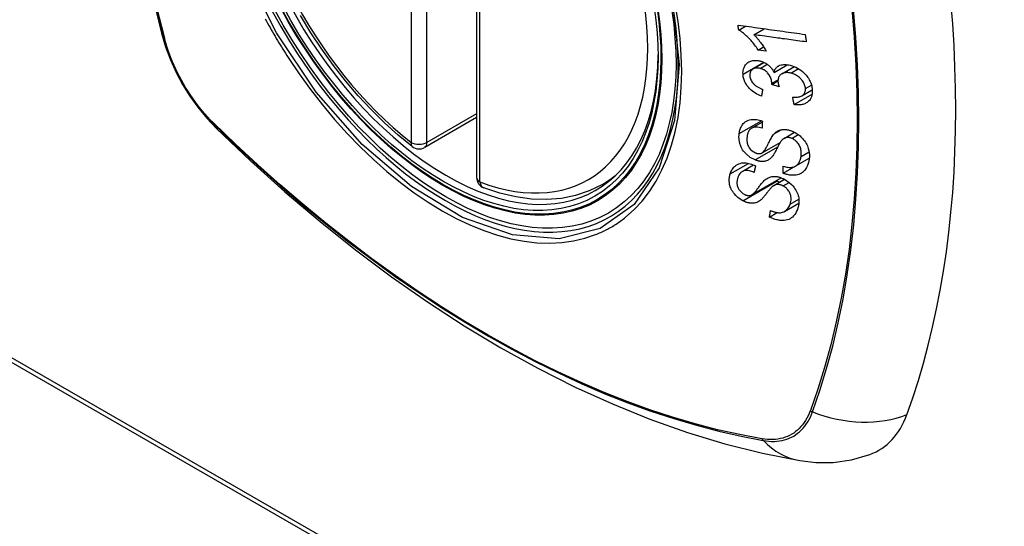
# Model space of a CAD drawing. Header units: inches. Extents: x 11 to 342, y 26 to 169.
# Tile 195 of 204: x 315.072 to 316.109, y 145.138 to 145.671. Entities that reach past the tile are written whole.
import ezdxf

# ---------------------------------------------------------------- set-up
doc = ezdxf.new("R2010")
doc.units = ezdxf.units.IN
doc.header["$MEASUREMENT"] = 0
doc.layers.add('Visible Edges(ANSI)', color=7, linetype='Continuous', lineweight=25)
doc.layers.add('Visible Tangent Edges(ANSI)', color=7, linetype='Continuous', lineweight=25)

msp = doc.modelspace()

# ---------------------------------------------------------------- linework, layer by layer
at = {"layer": 'Visible Edges(ANSI)'}
for p, q in [((315.5529, 145.9902), (315.5529, 145.5049)), ((315.8289, 145.66), (315.836, 145.6641)), ((315.845, 145.6551), (315.8559, 145.6614)), ((315.8494, 145.6389), (315.8552, 145.6422)), ((315.8578, 145.6377), (315.8494, 145.6389)), ((315.844, 145.619), (315.8559, 145.6258)), ((315.8661, 145.6154), (315.8801, 145.6235)), ((315.8744, 145.6139), (315.8876, 145.6215)), ((315.8638, 145.6028), (315.8703, 145.6065)), ((315.8715, 145.6001), (315.8638, 145.6028)), ((314.5722, 145.5931), (316.6936, 144.3715)), ((314.5765, 145.5956), (316.6978, 144.374)), ((315.8873, 145.5815), (315.9062, 145.5924)), ((315.8955, 145.5909), (315.9064, 145.5971)), ((315.5529, 145.5679), (315.4983, 145.5364)), ((315.8424, 145.5566), (315.8538, 145.5632)), ((315.8767, 145.546), (315.8878, 145.5524)), ((315.8535, 145.5306), (315.8726, 145.5416)), ((315.8326, 145.5111), (315.8446, 145.518)), ((315.8756, 145.5092), (315.9031, 145.5251)), ((315.8884, 145.5167), (315.9032, 145.5252)), ((315.9032, 145.525), (315.9031, 145.5251)), ((315.9031, 145.5251), (315.9031, 145.5251)), ((315.6848, 145.4972), (315.6951, 145.5031)), ((315.8425, 145.4865), (315.8737, 145.5045)), ((315.866, 145.4964), (315.8773, 145.5029)), ((315.8772, 145.4691), (315.8923, 145.4778)), ((315.8612, 145.4632), (315.8693, 145.4679))]:
    msp.add_line(p, q, dxfattribs=at)
at = {"layer": 'Visible Edges(ANSI)', "flags": 128}
for points in [[(315.2247, 146.3646), (315.2118, 146.3265), (315.2008, 146.2872), (315.1915, 146.2469), (315.1839, 146.2057), (315.1781, 146.1635), (315.1739, 146.1204), (315.1715, 146.0766), (315.1706, 146.032), (315.1715, 145.9868), (315.1739, 145.9409), (315.1779, 145.8945), (315.1835, 145.8476), (315.1906, 145.8004), (315.1993, 145.7527), (315.2095, 145.7048), (315.2212, 145.6567)], [(315.4851, 145.5373), (315.4704, 145.5493), (315.456, 145.5623), (315.4419, 145.5762), (315.4282, 145.5909), (315.415, 145.6065), (315.4022, 145.6228), (315.3901, 145.6397), (315.3785, 145.6572), (315.3677, 145.6753)], [(315.8289, 145.66), (315.8289, 145.6603), (315.8289, 145.6605), (315.8288, 145.6607), (315.8288, 145.6609), (315.8288, 145.6611), (315.8287, 145.6613), (315.8287, 145.6616), (315.8287, 145.6618), (315.8287, 145.662), (315.8286, 145.6622), (315.8286, 145.6624), (315.8286, 145.6626), (315.8285, 145.6628), (315.8285, 145.6631), (315.8285, 145.6633), (315.8284, 145.6635), (315.8284, 145.6637), (315.8284, 145.6639), (315.8284, 145.6641), (315.8283, 145.6643), (315.8283, 145.6646), (315.8283, 145.6648), (315.8282, 145.665), (315.8282, 145.6652)], [(315.8282, 145.6652), (315.8311, 145.6648), (315.8341, 145.6644), (315.837, 145.664), (315.8399, 145.6636), (315.8429, 145.6632), (315.8458, 145.6628), (315.8488, 145.6623), (315.8518, 145.6619), (315.8547, 145.6615), (315.8577, 145.6611), (315.8607, 145.6607), (315.8636, 145.6603), (315.8666, 145.6599), (315.8695, 145.6595), (315.8725, 145.6591), (315.8755, 145.6587), (315.8784, 145.6582), (315.8814, 145.6578), (315.8843, 145.6574), (315.8872, 145.657), (315.8902, 145.6566), (315.8931, 145.6562), (315.896, 145.6558), (315.8989, 145.6554)], [(315.2212, 145.6567), (315.2254, 145.6424), (315.2306, 145.6287), (315.2366, 145.6154), (315.2434, 145.6027), (315.251, 145.5905), (315.2594, 145.5787), (315.2688, 145.5673), (315.279, 145.5565)], [(315.8494, 145.6389), (315.8485, 145.6404), (315.8475, 145.6418), (315.8466, 145.6431), (315.8456, 145.6444), (315.8447, 145.6456), (315.8438, 145.6468), (315.8429, 145.6479), (315.842, 145.6489), (315.8411, 145.6499), (315.8402, 145.6508), (315.8394, 145.6517), (315.8385, 145.6525), (315.8377, 145.6533), (315.8369, 145.654), (315.8362, 145.6547), (315.8354, 145.6554), (315.8347, 145.656), (315.8339, 145.6567), (315.8331, 145.6573), (315.8323, 145.6579), (315.8315, 145.6585), (315.8306, 145.659), (315.8298, 145.6596), (315.8289, 145.66)], [(315.845, 145.6551), (315.8455, 145.6546), (315.8459, 145.6541), (315.8464, 145.6536), (315.8469, 145.6531), (315.8474, 145.6526), (315.8478, 145.652), (315.8483, 145.6515), (315.8487, 145.651), (315.8492, 145.6504), (315.8496, 145.6499), (315.85, 145.6494), (315.8505, 145.6488), (315.8509, 145.6483), (315.8513, 145.6478), (315.8517, 145.6471), (315.8523, 145.6464), (315.8529, 145.6455), (315.8535, 145.6446), (315.8543, 145.6436), (315.855, 145.6425), (315.8557, 145.6413), (315.8564, 145.6402), (315.8571, 145.639), (315.8578, 145.6377)], [(315.9001, 145.6475), (315.8978, 145.6478), (315.8956, 145.6481), (315.8933, 145.6484), (315.891, 145.6487), (315.8887, 145.649), (315.8864, 145.6494), (315.8841, 145.6497), (315.8818, 145.65), (315.8795, 145.6503), (315.8772, 145.6506), (315.8749, 145.6509), (315.8726, 145.6513), (315.8703, 145.6516), (315.868, 145.6519), (315.8657, 145.6522), (315.8634, 145.6525), (315.861, 145.6528), (315.8587, 145.6532), (315.8564, 145.6535), (315.8541, 145.6538), (315.8518, 145.6541), (315.8496, 145.6544), (315.8473, 145.6547), (315.845, 145.6551)], [(315.8989, 145.6554), (315.899, 145.6551), (315.899, 145.6547), (315.8991, 145.6544), (315.8991, 145.6541), (315.8992, 145.6538), (315.8992, 145.6534), (315.8993, 145.6531), (315.8993, 145.6528), (315.8994, 145.6524), (315.8994, 145.6521), (315.8995, 145.6518), (315.8995, 145.6514), (315.8996, 145.6511), (315.8996, 145.6508), (315.8997, 145.6504), (315.8997, 145.6501), (315.8998, 145.6498), (315.8998, 145.6494), (315.8999, 145.6491), (315.8999, 145.6488), (315.9, 145.6485), (315.9, 145.6481), (315.9001, 145.6478), (315.9001, 145.6475)], [(315.8335, 145.6136), (315.8334, 145.6149), (315.8335, 145.6162), (315.8337, 145.6175), (315.834, 145.6188), (315.8344, 145.62), (315.8349, 145.6211), (315.8355, 145.6222), (315.8361, 145.6232), (315.8369, 145.6241), (315.8377, 145.625), (315.8387, 145.6257), (315.8397, 145.6264), (315.8407, 145.6269), (315.8418, 145.6273), (315.8428, 145.6276), (315.8437, 145.6278), (315.8446, 145.6279), (315.8456, 145.628), (315.8465, 145.6281), (315.8474, 145.628), (315.8484, 145.628), (315.8493, 145.6279), (315.8503, 145.6277), (315.8513, 145.6275)], [(315.8514, 145.6196), (315.8507, 145.6198), (315.8499, 145.6199), (315.8492, 145.62), (315.8485, 145.62), (315.8478, 145.62), (315.8471, 145.62), (315.8465, 145.6199), (315.8458, 145.6197), (315.8452, 145.6195), (315.8446, 145.6193), (315.8441, 145.619), (315.8435, 145.6187), (315.843, 145.6183), (315.8426, 145.6179), (315.8422, 145.6174), (315.8418, 145.6169), (315.8415, 145.6164), (315.8412, 145.6158), (315.841, 145.6152), (315.8409, 145.6146), (315.8407, 145.614), (315.8407, 145.6133), (315.8406, 145.6127), (315.8406, 145.612)], [(315.8513, 145.6275), (315.8519, 145.6273), (315.8526, 145.6271), (315.8532, 145.6269), (315.8539, 145.6267), (315.8545, 145.6264), (315.8552, 145.6262), (315.8558, 145.6258), (315.8564, 145.6255), (315.8571, 145.6252), (315.8577, 145.6248), (315.8583, 145.6244), (315.859, 145.6239), (315.8596, 145.6234), (315.8603, 145.6229), (315.861, 145.6223), (315.8616, 145.6217), (315.8623, 145.6209), (315.863, 145.6202), (315.8636, 145.6194), (315.8641, 145.6187), (315.8647, 145.6179), (315.8652, 145.6171), (315.8656, 145.6162), (315.8661, 145.6154)], [(315.8639, 145.604), (315.8634, 145.6071), (315.8623, 145.6103), (315.8607, 145.6132), (315.8594, 145.615), (315.8589, 145.6155), (315.8586, 145.6159), (315.8582, 145.6162), (315.8579, 145.6165), (315.8575, 145.6168), (315.8572, 145.6171), (315.8568, 145.6173), (315.8564, 145.6176), (315.856, 145.6178), (315.8556, 145.618), (315.8552, 145.6182), (315.8548, 145.6184), (315.8543, 145.6186), (315.8539, 145.6188), (315.8535, 145.619), (315.8531, 145.6191), (315.8527, 145.6193), (315.8522, 145.6194), (315.8518, 145.6195), (315.8514, 145.6196)], [(315.8661, 145.6154), (315.8662, 145.616), (315.8664, 145.6166), (315.8666, 145.6172), (315.8669, 145.6177), (315.8671, 145.6183), (315.8674, 145.6188), (315.8678, 145.6193), (315.8681, 145.6198), (315.8685, 145.6202), (315.8689, 145.6207), (315.8694, 145.6211), (315.8698, 145.6215), (315.8703, 145.6218), (315.8709, 145.6221), (315.8716, 145.6225), (315.8724, 145.6229), (315.8735, 145.6232), (315.8747, 145.6234), (315.876, 145.6236), (315.8774, 145.6237), (315.8788, 145.6236), (315.8803, 145.6235), (315.8817, 145.6232), (315.8832, 145.6229)], [(315.8832, 145.6229), (315.8851, 145.6224), (315.8871, 145.6217), (315.889, 145.6209), (315.8908, 145.62), (315.8926, 145.6189), (315.8944, 145.6177), (315.896, 145.6163), (315.8975, 145.615), (315.8988, 145.6137), (315.8999, 145.6124), (315.9008, 145.6113), (315.9016, 145.6102), (315.9023, 145.6092), (315.903, 145.608), (315.9036, 145.6069), (315.9042, 145.6058), (315.9047, 145.6046), (315.9051, 145.6035), (315.9055, 145.6023), (315.9058, 145.6011), (315.906, 145.6), (315.9062, 145.5988), (315.9064, 145.5977), (315.9064, 145.5965)], [(315.8529, 145.5904), (315.8513, 145.5911), (315.8497, 145.5918), (315.8481, 145.5926), (315.8466, 145.5935), (315.845, 145.5945), (315.8436, 145.5956), (315.8422, 145.5967), (315.841, 145.5978), (315.84, 145.5988), (315.8391, 145.5998), (315.8383, 145.6008), (315.8376, 145.6017), (315.837, 145.6026), (315.8364, 145.6036), (315.8359, 145.6046), (315.8354, 145.6056), (315.835, 145.6066), (315.8346, 145.6076), (315.8343, 145.6086), (315.834, 145.6096), (315.8338, 145.6106), (315.8336, 145.6116), (315.8335, 145.6126), (315.8335, 145.6136)], [(315.8406, 145.612), (315.8407, 145.6109), (315.841, 145.6098), (315.8413, 145.6087), (315.8417, 145.6076), (315.8423, 145.6065), (315.8429, 145.6055), (315.8435, 145.6046), (315.8441, 145.604), (315.8446, 145.6034), (315.8451, 145.6029), (315.8457, 145.6024), (315.8462, 145.6019), (315.8468, 145.6014), (315.8474, 145.601), (315.8481, 145.6006), (315.8487, 145.6002), (315.8494, 145.5998), (315.85, 145.5994), (315.8507, 145.5991), (315.8514, 145.5988), (315.8521, 145.5985), (315.8527, 145.5982), (315.8534, 145.5979), (315.8541, 145.5977)], [(315.8837, 145.6147), (315.8829, 145.6149), (315.8821, 145.615), (315.8813, 145.6151), (315.8805, 145.6152), (315.8797, 145.6152), (315.8789, 145.6152), (315.8782, 145.6151), (315.8775, 145.615), (315.8767, 145.6149), (315.8761, 145.6147), (315.8754, 145.6144), (315.8748, 145.6142), (315.8742, 145.6138), (315.8736, 145.6134), (315.873, 145.613), (315.8724, 145.6124), (315.8719, 145.6118), (315.8714, 145.611), (315.871, 145.6103), (315.8707, 145.6094), (315.8705, 145.6086), (315.8704, 145.6077), (315.8703, 145.6067), (315.8703, 145.6058)], [(315.8992, 145.5983), (315.8991, 145.5993), (315.8989, 145.6003), (315.8987, 145.6014), (315.8983, 145.6024), (315.8979, 145.6034), (315.8974, 145.6044), (315.8968, 145.6054), (315.8962, 145.6064), (315.8955, 145.6072), (315.8948, 145.608), (315.8942, 145.6088), (315.8935, 145.6094), (315.8928, 145.6101), (315.892, 145.6107), (315.8913, 145.6113), (315.8905, 145.6118), (315.8897, 145.6123), (315.8888, 145.6128), (315.888, 145.6132), (315.8872, 145.6136), (315.8863, 145.6139), (315.8854, 145.6142), (315.8846, 145.6145), (315.8837, 145.6147)], [(315.8638, 145.6028), (315.8638, 145.6028), (315.8638, 145.6029), (315.8638, 145.6029), (315.8638, 145.603), (315.8638, 145.603), (315.8638, 145.6031), (315.8639, 145.6031), (315.8639, 145.6032), (315.8639, 145.6032), (315.8639, 145.6033), (315.8639, 145.6033), (315.8639, 145.6034), (315.8639, 145.6034), (315.8639, 145.6035), (315.8639, 145.6035), (315.8639, 145.6036), (315.8639, 145.6036), (315.8639, 145.6037), (315.8639, 145.6037), (315.8639, 145.6038), (315.8639, 145.6038), (315.8639, 145.6039), (315.8639, 145.6039), (315.8639, 145.604)], [(315.8703, 145.6058), (315.8703, 145.6055), (315.8703, 145.6053), (315.8704, 145.6051), (315.8704, 145.6049), (315.8704, 145.6046), (315.8705, 145.6044), (315.8705, 145.6042), (315.8705, 145.6039), (315.8706, 145.6037), (315.8706, 145.6035), (315.8707, 145.6032), (315.8707, 145.603), (315.8708, 145.6027), (315.8709, 145.6025), (315.8709, 145.6023), (315.871, 145.602), (315.871, 145.6018), (315.8711, 145.6015), (315.8712, 145.6013), (315.8713, 145.6011), (315.8713, 145.6008), (315.8714, 145.6006), (315.8715, 145.6004), (315.8715, 145.6001)], [(315.8541, 145.5977), (315.8541, 145.5974), (315.854, 145.5971), (315.854, 145.5968), (315.8539, 145.5965), (315.8539, 145.5961), (315.8538, 145.5958), (315.8538, 145.5955), (315.8537, 145.5952), (315.8537, 145.5949), (315.8536, 145.5946), (315.8536, 145.5943), (315.8535, 145.594), (315.8535, 145.5937), (315.8534, 145.5934), (315.8534, 145.5931), (315.8533, 145.5928), (315.8533, 145.5925), (315.8532, 145.5922), (315.8532, 145.5919), (315.8531, 145.5916), (315.8531, 145.5913), (315.853, 145.591), (315.853, 145.5907), (315.8529, 145.5904)], [(315.8857, 145.5894), (315.8867, 145.5894), (315.8878, 145.5893), (315.8888, 145.5894), (315.8899, 145.5894), (315.8909, 145.5895), (315.8918, 145.5896), (315.8928, 145.5898), (315.8937, 145.5901), (315.8946, 145.5904), (315.8954, 145.5908), (315.8961, 145.5912), (315.8967, 145.5917), (315.8972, 145.5922), (315.8976, 145.5926), (315.8979, 145.5931), (315.8982, 145.5936), (315.8985, 145.5941), (315.8987, 145.5946), (315.8989, 145.5952), (315.899, 145.5958), (315.8991, 145.5964), (315.8992, 145.597), (315.8992, 145.5976), (315.8992, 145.5983)], [(315.8873, 145.5815), (315.8872, 145.5818), (315.8871, 145.5822), (315.8871, 145.5825), (315.887, 145.5828), (315.8869, 145.5832), (315.8869, 145.5835), (315.8868, 145.5838), (315.8867, 145.5841), (315.8867, 145.5845), (315.8866, 145.5848), (315.8865, 145.5851), (315.8865, 145.5855), (315.8864, 145.5858), (315.8863, 145.5861), (315.8863, 145.5864), (315.8862, 145.5868), (315.8862, 145.5871), (315.8861, 145.5874), (315.886, 145.5878), (315.886, 145.5881), (315.8859, 145.5884), (315.8858, 145.5888), (315.8858, 145.5891), (315.8857, 145.5894)], [(315.9064, 145.5965), (315.9064, 145.5947), (315.9063, 145.593), (315.906, 145.5914), (315.9056, 145.5898), (315.9049, 145.5883), (315.9041, 145.587), (315.9033, 145.5859), (315.9025, 145.585), (315.9016, 145.5843), (315.9009, 145.5838), (315.9001, 145.5833), (315.8993, 145.5828), (315.8984, 145.5825), (315.8976, 145.5821), (315.8966, 145.5818), (315.8957, 145.5816), (315.8947, 145.5814), (315.8937, 145.5813), (315.8926, 145.5812), (315.8916, 145.5812), (315.8905, 145.5812), (315.8894, 145.5812), (315.8884, 145.5814), (315.8873, 145.5815)], [(315.8295, 145.5511), (315.8297, 145.5523), (315.8299, 145.5534), (315.8302, 145.5545), (315.8305, 145.5556), (315.8309, 145.5567), (315.8314, 145.5577), (315.8319, 145.5587), (315.8325, 145.5597), (315.8331, 145.5606), (315.8338, 145.5615), (315.8347, 145.5624), (315.8358, 145.5633), (315.8372, 145.5642), (315.8387, 145.5649), (315.8404, 145.5654), (315.842, 145.5658), (315.8436, 145.5659), (315.845, 145.5659), (315.8465, 145.5659), (315.8479, 145.5657), (315.8494, 145.5655), (315.8509, 145.5651), (315.8524, 145.5647), (315.8539, 145.5642)], [(315.8535, 145.5566), (315.8519, 145.5571), (315.8503, 145.5574), (315.8488, 145.5576), (315.8473, 145.5577), (315.8459, 145.5577), (315.8445, 145.5574), (315.8433, 145.557), (315.8424, 145.5566), (315.8417, 145.5562), (315.8413, 145.5558), (315.8408, 145.5554), (315.8404, 145.5549), (315.84, 145.5544), (315.8397, 145.5539), (315.8394, 145.5534), (315.8391, 145.5529), (315.8389, 145.5523), (315.8387, 145.5518), (315.8385, 145.5512), (315.8383, 145.5506), (315.8381, 145.55), (315.838, 145.5494), (315.8379, 145.5487), (315.8378, 145.5481)], [(315.8539, 145.5642), (315.8539, 145.5639), (315.8538, 145.5636), (315.8538, 145.5632), (315.8538, 145.5629), (315.8538, 145.5626), (315.8538, 145.5623), (315.8538, 145.562), (315.8537, 145.5617), (315.8537, 145.5614), (315.8537, 145.561), (315.8537, 145.5607), (315.8537, 145.5604), (315.8536, 145.5601), (315.8536, 145.5598), (315.8536, 145.5595), (315.8536, 145.5592), (315.8536, 145.5588), (315.8536, 145.5585), (315.8535, 145.5582), (315.8535, 145.5579), (315.8535, 145.5576), (315.8535, 145.5573), (315.8535, 145.557), (315.8535, 145.5566)], [(315.279, 145.5565), (315.3148, 145.5224), (315.3512, 145.4897), (315.3881, 145.4584), (315.4255, 145.4286), (315.4632, 145.4004), (315.5014, 145.3738), (315.5398, 145.3488), (315.5786, 145.3255), (315.6176, 145.304), (315.6568, 145.2843), (315.6961, 145.2665), (315.7355, 145.2505), (315.775, 145.2366), (315.8145, 145.2246), (315.854, 145.2146), (315.8934, 145.2068)], [(315.8463, 145.5233), (315.8411, 145.526), (315.8367, 145.5296), (315.8341, 145.5325), (315.8331, 145.534), (315.8323, 145.5354), (315.8316, 145.5367), (315.8311, 145.5378), (315.8307, 145.5389), (315.8304, 145.5397), (315.8302, 145.5405), (315.83, 145.5413), (315.8298, 145.5421), (315.8297, 145.5429), (315.8295, 145.5436), (315.8294, 145.5444), (315.8293, 145.5452), (315.8293, 145.5459), (315.8292, 145.5467), (315.8292, 145.5474), (315.8292, 145.5482), (315.8293, 145.5489), (315.8293, 145.5497), (315.8294, 145.5504), (315.8295, 145.5511)], [(315.8378, 145.5481), (315.8377, 145.5476), (315.8377, 145.5471), (315.8376, 145.5466), (315.8376, 145.5461), (315.8375, 145.5456), (315.8375, 145.545), (315.8375, 145.5445), (315.8375, 145.544), (315.8376, 145.5434), (315.8376, 145.5429), (315.8377, 145.5424), (315.8377, 145.5418), (315.8378, 145.5413), (315.838, 145.5407), (315.8381, 145.5402), (315.8383, 145.5396), (315.8385, 145.539), (315.8387, 145.5385), (315.8392, 145.5374), (315.8401, 145.536), (315.8414, 145.5343), (315.843, 145.5329), (315.8447, 145.5317), (315.8466, 145.5307)], [(315.8532, 145.5304), (315.8538, 145.5308), (315.8544, 145.5313), (315.855, 145.5319), (315.8557, 145.5327), (315.8563, 145.5335), (315.8568, 145.5343), (315.8574, 145.5352), (315.8579, 145.5361), (315.8583, 145.5369), (315.8588, 145.5377), (315.8592, 145.5386), (315.8596, 145.5394), (315.86, 145.5403), (315.8604, 145.5411), (315.8609, 145.542), (315.8614, 145.5429), (315.8618, 145.5439), (315.8624, 145.5449), (315.863, 145.5459), (315.8636, 145.547), (315.8642, 145.548), (315.8649, 145.549), (315.8656, 145.5499), (315.8663, 145.5507)], [(315.8663, 145.5507), (315.8669, 145.5514), (315.8677, 145.5521), (315.8685, 145.5527), (315.8693, 145.5532), (315.8701, 145.5538), (315.8711, 145.5542), (315.872, 145.5546), (315.873, 145.5549), (315.8739, 145.5551), (315.8748, 145.5552), (315.8757, 145.5553), (315.8765, 145.5554), (315.8773, 145.5553), (315.878, 145.5553), (315.8787, 145.5553), (315.8794, 145.5552), (315.8801, 145.5551), (315.8808, 145.5549), (315.8815, 145.5548), (315.8822, 145.5546), (315.8829, 145.5544), (315.8836, 145.5541), (315.8844, 145.5539), (315.8851, 145.5536)], [(315.8847, 145.546), (315.8841, 145.5462), (315.8834, 145.5464), (315.8827, 145.5466), (315.8821, 145.5468), (315.8814, 145.5468), (315.8808, 145.5469), (315.8801, 145.5469), (315.8795, 145.5469), (315.879, 145.5468), (315.8785, 145.5467), (315.878, 145.5466), (315.8776, 145.5464), (315.8772, 145.5462), (315.8768, 145.546), (315.8764, 145.5458), (315.8761, 145.5456), (315.8757, 145.5453), (315.8754, 145.5451), (315.8751, 145.5448), (315.8748, 145.5445), (315.8745, 145.5442), (315.8742, 145.5439), (315.874, 145.5436), (315.8737, 145.5432)], [(315.8851, 145.5536), (315.8862, 145.5531), (315.8873, 145.5526), (315.8884, 145.552), (315.8895, 145.5514), (315.8905, 145.5507), (315.8915, 145.55), (315.8925, 145.5493), (315.8935, 145.5485), (315.8944, 145.5476), (315.8954, 145.5467), (315.8964, 145.5456), (315.8973, 145.5445), (315.8983, 145.5433), (315.8991, 145.542), (315.8999, 145.5407), (315.9006, 145.5394), (315.9012, 145.538), (315.9017, 145.5367), (315.9022, 145.5352), (315.9027, 145.5333), (315.9031, 145.5311), (315.9033, 145.5287), (315.9033, 145.5263), (315.903, 145.524)], [(315.8737, 145.5432), (315.8734, 145.5428), (315.873, 145.5423), (315.8727, 145.5417), (315.8723, 145.541), (315.8719, 145.5403), (315.8715, 145.5395), (315.871, 145.5387), (315.8706, 145.5379), (315.8701, 145.537), (315.8697, 145.5362), (315.8692, 145.5353), (315.8687, 145.5344), (315.8683, 145.5335), (315.8678, 145.5326), (315.8673, 145.5317), (315.8668, 145.5309), (315.8663, 145.5301), (315.8659, 145.5293), (315.8654, 145.5285), (315.8649, 145.5277), (315.8643, 145.527), (315.8638, 145.5263), (315.8632, 145.5257), (315.8627, 145.5252)], [(315.8946, 145.527), (315.8947, 145.5279), (315.8948, 145.5289), (315.8948, 145.5299), (315.8948, 145.5309), (315.8948, 145.5319), (315.8947, 145.5329), (315.8945, 145.5339), (315.8942, 145.535), (315.8939, 145.536), (315.8936, 145.537), (315.8931, 145.5381), (315.8926, 145.5391), (315.892, 145.5401), (315.8913, 145.541), (315.8906, 145.5419), (315.8899, 145.5426), (315.8892, 145.5432), (315.8886, 145.5437), (315.888, 145.5442), (315.8874, 145.5446), (315.8867, 145.545), (315.8861, 145.5454), (315.8854, 145.5457), (315.8847, 145.546)], [(315.8466, 145.5307), (315.8469, 145.5306), (315.8472, 145.5305), (315.8475, 145.5304), (315.8478, 145.5303), (315.8481, 145.5302), (315.8484, 145.5302), (315.8486, 145.5301), (315.8489, 145.53), (315.8492, 145.53), (315.8495, 145.5299), (315.8498, 145.5299), (315.8501, 145.5299), (315.8504, 145.5299), (315.8507, 145.5299), (315.8509, 145.5299), (315.8512, 145.5299), (315.8515, 145.5299), (315.8517, 145.53), (315.852, 145.53), (315.8522, 145.5301), (315.8525, 145.5302), (315.8527, 145.5302), (315.853, 145.5303), (315.8532, 145.5304)], [(315.8758, 145.5166), (315.877, 145.5163), (315.8783, 145.516), (315.8795, 145.5157), (315.8807, 145.5156), (315.8819, 145.5154), (315.8831, 145.5154), (315.8842, 145.5154), (315.8853, 145.5156), (315.8863, 145.5158), (315.8873, 145.5162), (315.8883, 145.5166), (315.8892, 145.5172), (315.89, 145.5178), (315.8907, 145.5185), (315.8914, 145.5192), (315.8919, 145.52), (315.8925, 145.5207), (315.8929, 145.5215), (315.8933, 145.5224), (315.8937, 145.5232), (315.894, 145.5241), (315.8942, 145.525), (315.8944, 145.526), (315.8946, 145.527)], [(315.8199, 145.5085), (315.8203, 145.5096), (315.8207, 145.5107), (315.8212, 145.5117), (315.8217, 145.5128), (315.8223, 145.5137), (315.823, 145.5147), (315.8237, 145.5156), (315.8245, 145.5164), (315.8254, 145.5172), (315.8264, 145.5179), (315.8276, 145.5186), (315.829, 145.5192), (315.8305, 145.5197), (315.8322, 145.5201), (315.8338, 145.5202), (315.8354, 145.5202), (315.8369, 145.5201), (315.8383, 145.5199), (315.8397, 145.5196), (315.8411, 145.5193), (315.8424, 145.5188), (315.8438, 145.5183), (315.8452, 145.5177), (315.8466, 145.5171)], [(315.8466, 145.5171), (315.8465, 145.5168), (315.8465, 145.5165), (315.8464, 145.5162), (315.8464, 145.5159), (315.8463, 145.5157), (315.8462, 145.5154), (315.8462, 145.5151), (315.8461, 145.5148), (315.8461, 145.5145), (315.846, 145.5142), (315.8459, 145.5139), (315.8459, 145.5136), (315.8458, 145.5133), (315.8458, 145.5131), (315.8457, 145.5128), (315.8456, 145.5125), (315.8456, 145.5122), (315.8455, 145.5119), (315.8455, 145.5116), (315.8454, 145.5113), (315.8453, 145.511), (315.8453, 145.5108), (315.8452, 145.5105), (315.8452, 145.5102)], [(315.8627, 145.5252), (315.862, 145.5246), (315.8614, 145.524), (315.8606, 145.5236), (315.8599, 145.5231), (315.8591, 145.5227), (315.8582, 145.5224), (315.8573, 145.5221), (315.8565, 145.5219), (315.8556, 145.5218), (315.8548, 145.5217), (315.8541, 145.5217), (315.8534, 145.5217), (315.8528, 145.5217), (315.8522, 145.5217), (315.8517, 145.5218), (315.8511, 145.5219), (315.8505, 145.522), (315.8499, 145.5221), (315.8493, 145.5223), (315.8487, 145.5224), (315.8481, 145.5226), (315.8475, 145.5228), (315.8469, 145.523), (315.8463, 145.5233)], [(315.903, 145.524), (315.9024, 145.5207), (315.9015, 145.5176), (315.9004, 145.5152), (315.8993, 145.5134), (315.8983, 145.5121), (315.8973, 145.5111), (315.8962, 145.5101), (315.8951, 145.5093), (315.8938, 145.5087), (315.8924, 145.5081), (315.891, 145.5077), (315.8896, 145.5074), (315.8883, 145.5072), (315.887, 145.5071), (315.8858, 145.5071), (315.8847, 145.5072), (315.8836, 145.5073), (315.8825, 145.5074), (315.8813, 145.5076), (315.8802, 145.5078), (315.8791, 145.5081), (315.8779, 145.5085), (315.8768, 145.5088), (315.8756, 145.5092)], [(315.8756, 145.5092), (315.8756, 145.5096), (315.8756, 145.5099), (315.8756, 145.5102), (315.8756, 145.5105), (315.8757, 145.5108), (315.8757, 145.5111), (315.8757, 145.5114), (315.8757, 145.5117), (315.8757, 145.512), (315.8757, 145.5123), (315.8757, 145.5126), (315.8757, 145.5129), (315.8757, 145.5132), (315.8757, 145.5136), (315.8757, 145.5139), (315.8758, 145.5142), (315.8758, 145.5145), (315.8758, 145.5148), (315.8758, 145.5151), (315.8758, 145.5154), (315.8758, 145.5157), (315.8758, 145.516), (315.8758, 145.5163), (315.8758, 145.5166)], [(315.8332, 145.4804), (315.8306, 145.482), (315.828, 145.4839), (315.826, 145.4859), (315.8245, 145.4875), (315.8235, 145.4888), (315.8226, 145.49), (315.8218, 145.4912), (315.8211, 145.4925), (315.8206, 145.4938), (315.8201, 145.4951), (315.8197, 145.4963), (315.8194, 145.4975), (315.8192, 145.4986), (315.8191, 145.4997), (315.819, 145.5007), (315.819, 145.5016), (315.819, 145.5025), (315.819, 145.5034), (315.8191, 145.5043), (315.8192, 145.5051), (315.8193, 145.506), (315.8195, 145.5068), (315.8197, 145.5077), (315.8199, 145.5085)], [(315.8452, 145.5102), (315.8439, 145.5107), (315.8427, 145.5111), (315.8414, 145.5115), (315.8402, 145.5118), (315.839, 145.5121), (315.8378, 145.5122), (315.8366, 145.5122), (315.8355, 145.5121), (315.8345, 145.5119), (315.8336, 145.5116), (315.8328, 145.5112), (315.8322, 145.5109), (315.8317, 145.5105), (315.8312, 145.5101), (315.8307, 145.5096), (315.8303, 145.5091), (315.8299, 145.5086), (315.8296, 145.5081), (315.8292, 145.5075), (315.8289, 145.507), (315.8287, 145.5064), (315.8284, 145.5058), (315.8282, 145.5051), (315.828, 145.5045)], [(315.8574, 145.5029), (315.8582, 145.5034), (315.8591, 145.5039), (315.8599, 145.5044), (315.8609, 145.5048), (315.8618, 145.5052), (315.8628, 145.5054), (315.8638, 145.5057), (315.8649, 145.5058), (315.8659, 145.5059), (315.8668, 145.5059), (315.8677, 145.5058), (315.8685, 145.5058), (315.8693, 145.5057), (315.87, 145.5055), (315.8707, 145.5054), (315.8714, 145.5052), (315.8722, 145.505), (315.8729, 145.5048), (315.8736, 145.5045), (315.8743, 145.5042), (315.875, 145.5039), (315.8757, 145.5036), (315.8764, 145.5033), (315.8771, 145.5029)], [(315.6848, 145.4972), (315.6714, 145.4906), (315.6571, 145.4858), (315.6422, 145.4828), (315.6266, 145.4815), (315.6106, 145.4821), (315.5942, 145.4843), (315.5775, 145.4883), (315.5606, 145.4939)], [(315.828, 145.5045), (315.8278, 145.504), (315.8277, 145.5035), (315.8276, 145.503), (315.8274, 145.5025), (315.8273, 145.5019), (315.8272, 145.5014), (315.8272, 145.5008), (315.8271, 145.5003), (315.8271, 145.4997), (315.8271, 145.4992), (315.8271, 145.4986), (315.8271, 145.498), (315.8272, 145.4974), (315.8273, 145.4968), (315.8274, 145.4962), (315.8276, 145.4954), (315.828, 145.4945), (315.8285, 145.4934), (315.8292, 145.4922), (315.83, 145.491), (315.831, 145.4899), (315.8321, 145.4889), (315.8333, 145.488), (315.8346, 145.4872)], [(315.8413, 145.486), (315.8419, 145.4862), (315.8426, 145.4866), (315.8433, 145.4871), (315.8441, 145.4877), (315.8448, 145.4883), (315.8455, 145.489), (315.8462, 145.4898), (315.8468, 145.4905), (315.8474, 145.4912), (315.848, 145.4919), (315.8485, 145.4927), (315.8491, 145.4934), (315.8496, 145.4941), (315.8502, 145.4948), (315.8507, 145.4956), (315.8513, 145.4964), (315.852, 145.4972), (315.8527, 145.498), (315.8534, 145.4989), (315.8542, 145.4998), (315.855, 145.5007), (315.8558, 145.5015), (315.8566, 145.5023), (315.8574, 145.5029)], [(315.864, 145.4949), (315.8636, 145.4945), (315.8632, 145.4941), (315.8627, 145.4936), (315.8623, 145.4931), (315.8617, 145.4925), (315.8612, 145.4918), (315.8607, 145.4912), (315.8601, 145.4904), (315.8595, 145.4897), (315.8589, 145.489), (315.8583, 145.4882), (315.8577, 145.4874), (315.8571, 145.4867), (315.8565, 145.4859), (315.8559, 145.4852), (315.8553, 145.4845), (315.8547, 145.4838), (315.8541, 145.4831), (315.8535, 145.4825), (315.8528, 145.4818), (315.8522, 145.4812), (315.8516, 145.4807), (315.8509, 145.4802), (315.8503, 145.4798)], [(315.8757, 145.4959), (315.875, 145.4962), (315.8743, 145.4966), (315.8736, 145.4968), (315.8729, 145.497), (315.8722, 145.4972), (315.8715, 145.4974), (315.8709, 145.4974), (315.8702, 145.4975), (315.8697, 145.4975), (315.8692, 145.4974), (315.8687, 145.4974), (315.8682, 145.4973), (315.8678, 145.4972), (315.8674, 145.497), (315.867, 145.4969), (315.8667, 145.4967), (315.8663, 145.4965), (315.8659, 145.4963), (315.8656, 145.4961), (315.8653, 145.4959), (315.8649, 145.4957), (315.8646, 145.4954), (315.8643, 145.4952), (315.864, 145.4949)], [(315.8695, 145.5013), (315.8695, 145.5013), (315.8695, 145.5014), (315.8695, 145.5014), (315.8694, 145.5014), (315.8694, 145.5014), (315.8694, 145.5014), (315.8694, 145.5014), (315.8694, 145.5015), (315.8693, 145.5015), (315.8693, 145.5015), (315.8693, 145.5015), (315.8693, 145.5015), (315.8692, 145.5016), (315.8692, 145.5016), (315.8692, 145.5016), (315.8692, 145.5016), (315.8692, 145.5016), (315.8691, 145.5017), (315.8691, 145.5017), (315.8691, 145.5017), (315.8691, 145.5017), (315.8691, 145.5017), (315.869, 145.5018), (315.869, 145.5018)], [(315.8716, 145.4996), (315.8715, 145.4997), (315.8715, 145.4997), (315.8714, 145.4998), (315.8713, 145.4999), (315.8712, 145.4999), (315.8711, 145.5), (315.871, 145.5001), (315.8709, 145.5001), (315.8708, 145.5002), (315.8708, 145.5003), (315.8707, 145.5003), (315.8706, 145.5004), (315.8705, 145.5005), (315.8704, 145.5005), (315.8703, 145.5006), (315.8702, 145.5007), (315.8701, 145.5008), (315.8701, 145.5008), (315.87, 145.5009), (315.8699, 145.501), (315.8698, 145.5011), (315.8697, 145.5012), (315.8696, 145.5012), (315.8695, 145.5013)], [(315.8831, 145.4769), (315.8835, 145.4781), (315.8838, 145.4795), (315.884, 145.4808), (315.884, 145.4822), (315.884, 145.4835), (315.8839, 145.4847), (315.8837, 145.4857), (315.8834, 145.4866), (315.8832, 145.4875), (315.8828, 145.4884), (315.8824, 145.4892), (315.8819, 145.4901), (315.8814, 145.4909), (315.8808, 145.4917), (315.8803, 145.4923), (315.8797, 145.4929), (315.8793, 145.4934), (315.8788, 145.4938), (315.8783, 145.4942), (315.8778, 145.4946), (315.8773, 145.4949), (315.8768, 145.4953), (315.8762, 145.4956), (315.8757, 145.4959)], [(315.8771, 145.5029), (315.8797, 145.5014), (315.8822, 145.4996), (315.8844, 145.4976), (315.886, 145.4959), (315.8872, 145.4944), (315.8882, 145.493), (315.8891, 145.4916), (315.8899, 145.4902), (315.8906, 145.4887), (315.8911, 145.4873), (315.8915, 145.486), (315.8919, 145.4847), (315.8921, 145.4835), (315.8923, 145.4823), (315.8924, 145.4813), (315.8924, 145.4803), (315.8924, 145.4794), (315.8924, 145.4784), (315.8923, 145.4774), (315.8922, 145.4765), (315.892, 145.4756), (315.8918, 145.4747), (315.8916, 145.4738), (315.8913, 145.4729)], [(315.8346, 145.4872), (315.8349, 145.4871), (315.8352, 145.487), (315.8354, 145.4868), (315.8357, 145.4867), (315.836, 145.4866), (315.8363, 145.4865), (315.8366, 145.4863), (315.8369, 145.4863), (315.8372, 145.4862), (315.8375, 145.4861), (315.8378, 145.486), (315.8381, 145.486), (315.8384, 145.4859), (315.8386, 145.4859), (315.8389, 145.4858), (315.8392, 145.4858), (315.8395, 145.4858), (315.8397, 145.4858), (315.84, 145.4858), (315.8403, 145.4858), (315.8405, 145.4859), (315.8408, 145.4859), (315.841, 145.4859), (315.8413, 145.486)], [(315.8503, 145.4798), (315.8495, 145.4793), (315.8487, 145.4789), (315.8479, 145.4786), (315.8471, 145.4783), (315.8462, 145.478), (315.8453, 145.4779), (315.8444, 145.4777), (315.8435, 145.4777), (315.8426, 145.4777), (315.8418, 145.4777), (315.8411, 145.4778), (315.8404, 145.4779), (315.8398, 145.478), (315.8392, 145.4781), (315.8386, 145.4783), (315.838, 145.4784), (315.8374, 145.4786), (315.8368, 145.4788), (315.8362, 145.479), (315.8356, 145.4793), (315.835, 145.4795), (315.8344, 145.4798), (315.8338, 145.4801), (315.8332, 145.4804)], [(315.8625, 145.47), (315.8632, 145.4697), (315.8639, 145.4695), (315.8646, 145.4692), (315.8652, 145.4689), (315.8659, 145.4687), (315.8666, 145.4685), (315.8673, 145.4683), (315.868, 145.4682), (315.8687, 145.468), (315.8693, 145.4679), (315.87, 145.4678), (315.8707, 145.4677), (315.8713, 145.4677), (315.872, 145.4677), (315.8729, 145.4677), (315.8739, 145.4679), (315.8751, 145.4682), (315.8763, 145.4686), (315.8776, 145.4694), (315.879, 145.4704), (315.8803, 145.4717), (315.8815, 145.4733), (315.8824, 145.475), (315.8831, 145.4769)], [(315.8913, 145.4729), (315.8907, 145.471), (315.8899, 145.4692), (315.889, 145.4674), (315.8879, 145.4658), (315.8867, 145.4644), (315.8856, 145.4632), (315.8843, 145.4622), (315.883, 145.4614), (315.8816, 145.4607), (315.8801, 145.4602), (315.8785, 145.4598), (315.8769, 145.4596), (315.8753, 145.4595), (315.8738, 145.4595), (315.8724, 145.4597), (315.8711, 145.4598), (315.8699, 145.4601), (315.8686, 145.4604), (315.8674, 145.4607), (315.8662, 145.4611), (315.8649, 145.4616), (315.8637, 145.4621), (315.8625, 145.4626), (315.8612, 145.4632)], [(315.8612, 145.4632), (315.8613, 145.4635), (315.8613, 145.4638), (315.8614, 145.4641), (315.8615, 145.4643), (315.8615, 145.4646), (315.8616, 145.4649), (315.8616, 145.4652), (315.8617, 145.4655), (315.8617, 145.4658), (315.8618, 145.466), (315.8618, 145.4663), (315.8619, 145.4666), (315.8619, 145.4669), (315.862, 145.4672), (315.862, 145.4675), (315.8621, 145.4677), (315.8621, 145.468), (315.8622, 145.4683), (315.8622, 145.4686), (315.8623, 145.4689), (315.8623, 145.4692), (315.8624, 145.4694), (315.8625, 145.4697), (315.8625, 145.47)], [(315.8934, 145.2068), (315.9103, 145.2049), (315.9285, 145.205), (315.9476, 145.2077), (315.967, 145.2133)]]:
    msp.add_lwpolyline(points, dxfattribs=at)
at = {"layer": 'Visible Edges(ANSI)'}
for centre, start, end in [((315.4924, 145.5466), 232.2158, 299.936), ((315.5648, 145.5049), 180, 249.3694)]:
    msp.add_arc(centre, 0.0118, start, end, dxfattribs=at)
msp.add_ellipse((315.5178, 145.7622), major_axis=(-0.1596, 0.2772), ratio=0.578093, dxfattribs=at)
for centre, major_axis, start_param, end_param in [((315.5213, 145.7642), (0.1572, -0.2729), 2.362013, 7.062765), ((315.1388, 146.1051), (-0.6483, 1.1259), 3.592663, 4.265186), ((315.8878, 145.3711), (0.0884, -0.1535), 6.184194, 6.734256)]:
    msp.add_ellipse(centre, major_axis=major_axis, ratio=0.578093, start_param=start_param, end_param=end_param, dxfattribs=at)
at = {"layer": 'Visible Tangent Edges(ANSI)'}
for p, q in [((315.484, 146.0271), (315.484, 145.5418)), ((315.5007, 145.5418), (315.5007, 146.0271)), ((315.5564, 145.5001), (315.5564, 145.9854)), ((315.2247, 145.6506), (315.2246, 145.651)), ((315.8335, 145.6136), (315.8553, 145.6261)), ((315.8514, 145.6196), (315.8589, 145.6239)), ((315.8837, 145.6147), (315.8918, 145.6194)), ((315.8639, 145.604), (315.8704, 145.6077)), ((315.8992, 145.5983), (315.9056, 145.602)), ((315.5529, 145.5719), (315.5007, 145.5418)), ((315.2758, 145.5624), (315.2755, 145.5627)), ((315.8295, 145.5511), (315.8528, 145.5645)), ((315.8663, 145.5507), (315.8738, 145.5551)), ((315.8847, 145.546), (315.8916, 145.5499)), ((315.8463, 145.5233), (315.87, 145.537)), ((315.8946, 145.527), (315.903, 145.5318)), ((315.8199, 145.5085), (315.8394, 145.5197)), ((315.8332, 145.4804), (315.8695, 145.5013)), ((315.8574, 145.5029), (315.8604, 145.5046)), ((315.8757, 145.4959), (315.8821, 145.4996)), ((315.8831, 145.4769), (315.8923, 145.4821)), ((315.9044, 145.2595), (315.9043, 145.2592)), ((315.8536, 145.2298), (315.8533, 145.2298))]:
    msp.add_line(p, q, dxfattribs=at)
at = {"layer": 'Visible Tangent Edges(ANSI)', "flags": 128}
for points in [[(315.2025, 146.2516), (315.1967, 146.2272), (315.1915, 146.2022), (315.1871, 146.1766), (315.1833, 146.1506), (315.1802, 146.124), (315.1778, 146.097), (315.1761, 146.0696), (315.1751, 146.0418), (315.1748, 146.0136), (315.1751, 145.985), (315.1762, 145.956), (315.1779, 145.9267), (315.1803, 145.897), (315.1834, 145.8671), (315.1872, 145.8369), (315.1916, 145.8065), (315.1967, 145.7758), (315.2025, 145.7449), (315.209, 145.7138), (315.2161, 145.6826), (315.2238, 145.6513)], [(315.2246, 145.651), (315.2168, 145.6823), (315.2097, 145.7135), (315.2032, 145.7445), (315.1974, 145.7753), (315.1923, 145.8059), (315.1879, 145.8363), (315.1841, 145.8664), (315.181, 145.8963), (315.1785, 145.9259), (315.1768, 145.9552), (315.1758, 145.9841), (315.1754, 146.0126), (315.1757, 146.0407), (315.1767, 146.0685), (315.1785, 146.0958), (315.1809, 146.1227), (315.184, 146.1492), (315.1877, 146.1751), (315.1922, 146.2005), (315.1974, 146.2254), (315.2032, 146.2497)], [(315.7594, 145.689), (315.7662, 145.6237), (315.7614, 145.5648), (315.7453, 145.5149), (315.7188, 145.4764), (315.6831, 145.4512), (315.6398, 145.4404), (315.5906, 145.4443), (315.5381, 145.4628), (315.4845, 145.4952), (315.4324, 145.5397), (315.3842, 145.5945), (315.3423, 145.6569), (315.3086, 145.724)], [(315.7098, 145.463), (315.7189, 145.471), (315.7273, 145.48), (315.7349, 145.4899), (315.7419, 145.5008), (315.7481, 145.5127), (315.7536, 145.5253), (315.7583, 145.5388), (315.7621, 145.553), (315.7651, 145.5678), (315.7672, 145.5833), (315.7685, 145.5995), (315.7689, 145.6162), (315.7685, 145.6335), (315.7672, 145.6511), (315.7651, 145.6691), (315.7621, 145.6874)], [(315.9481, 145.6819), (315.9505, 145.6524), (315.9523, 145.6231), (315.9533, 145.5942), (315.9537, 145.5657), (315.9534, 145.5375), (315.9523, 145.5098), (315.9506, 145.4825), (315.9482, 145.4555), (315.9451, 145.4291), (315.9413, 145.4031), (315.9368, 145.3777), (315.9317, 145.3528), (315.9259, 145.3286), (315.9194, 145.3049), (315.9122, 145.2819), (315.9044, 145.2595)], [(315.9066, 145.2581), (315.9143, 145.2805), (315.9214, 145.3037), (315.9279, 145.3274), (315.9336, 145.3518), (315.9388, 145.3768), (315.9432, 145.4023), (315.9469, 145.4283), (315.95, 145.4549), (315.9524, 145.4819), (315.9541, 145.5093), (315.9551, 145.5371), (315.9554, 145.5653), (315.955, 145.5939), (315.954, 145.6229), (315.9523, 145.6522), (315.9499, 145.6819)], [(315.3304, 145.6717), (315.3317, 145.6694), (315.3329, 145.6671), (315.3342, 145.6648), (315.3355, 145.6625), (315.3368, 145.6602), (315.3381, 145.658), (315.3394, 145.6557), (315.3408, 145.6534), (315.3421, 145.6512), (315.3435, 145.6489), (315.3448, 145.6466), (315.3462, 145.6444), (315.3476, 145.6422), (315.349, 145.6399), (315.3503, 145.6377), (315.3518, 145.6355), (315.3532, 145.6333), (315.3546, 145.6311)], [(315.2238, 145.6513), (315.2249, 145.6472), (315.2261, 145.6432), (315.2274, 145.6391), (315.2288, 145.635), (315.2304, 145.6309), (315.232, 145.6269), (315.2337, 145.6228), (315.2356, 145.6188), (315.2375, 145.6148), (315.2395, 145.6108), (315.2416, 145.6069), (315.2438, 145.603), (315.2461, 145.5991), (315.2484, 145.5953), (315.2508, 145.5916), (315.2534, 145.588), (315.2559, 145.5844), (315.2586, 145.5808), (315.2613, 145.5774), (315.264, 145.574), (315.2669, 145.5708), (315.2697, 145.5676), (315.2726, 145.5645), (315.2756, 145.5616)], [(315.2755, 145.5627), (315.2726, 145.5656), (315.2697, 145.5687), (315.2669, 145.5718), (315.2641, 145.575), (315.2614, 145.5783), (315.2588, 145.5816), (315.2562, 145.5851), (315.2537, 145.5886), (315.2513, 145.5922), (315.2489, 145.5959), (315.2466, 145.5996), (315.2444, 145.6033), (315.2422, 145.6071), (315.2402, 145.611), (315.2382, 145.6148), (315.2363, 145.6188), (315.2345, 145.6227), (315.2328, 145.6267), (315.2312, 145.6306), (315.2297, 145.6346), (315.2283, 145.6386), (315.227, 145.6426), (315.2258, 145.6466), (315.2247, 145.6506)], [(315.3546, 145.6311), (315.3661, 145.614), (315.3781, 145.5974), (315.3906, 145.5814), (315.4035, 145.5659), (315.4168, 145.5511), (315.4305, 145.537), (315.4444, 145.5236), (315.4586, 145.5111), (315.4729, 145.4994), (315.4874, 145.4886), (315.502, 145.4787), (315.5167, 145.4698), (315.5314, 145.4618), (315.546, 145.4549), (315.5605, 145.449), (315.5749, 145.4442), (315.589, 145.4404), (315.6029, 145.4378), (315.6165, 145.4362), (315.6297, 145.4357), (315.6426, 145.4363), (315.655, 145.438), (315.6669, 145.4408), (315.6783, 145.4447)], [(315.2756, 145.5616), (315.2989, 145.5392), (315.3224, 145.5174), (315.3462, 145.4962), (315.3701, 145.4757), (315.3943, 145.4559), (315.4185, 145.4368), (315.4429, 145.4184), (315.4674, 145.4007), (315.492, 145.3838), (315.5165, 145.3677), (315.5411, 145.3524), (315.5656, 145.3378), (315.5902, 145.3241), (315.6147, 145.3112), (315.6392, 145.2991), (315.6637, 145.2878), (315.6881, 145.2773), (315.7123, 145.2677), (315.7365, 145.2589), (315.7605, 145.251), (315.7844, 145.244), (315.808, 145.2378), (315.8315, 145.2325), (315.8548, 145.228)], [(315.8533, 145.2298), (315.8301, 145.2342), (315.8067, 145.2394), (315.7831, 145.2455), (315.7593, 145.2525), (315.7354, 145.2604), (315.7114, 145.2691), (315.6872, 145.2786), (315.6629, 145.289), (315.6385, 145.3002), (315.6141, 145.3123), (315.5896, 145.3252), (315.5651, 145.3389), (315.5406, 145.3534), (315.5161, 145.3687), (315.4916, 145.3847), (315.4671, 145.4016), (315.4427, 145.4193), (315.4183, 145.4377), (315.3941, 145.4568), (315.3701, 145.4766), (315.3462, 145.4971), (315.3225, 145.5182), (315.299, 145.54), (315.2758, 145.5624)], [(315.6783, 145.4447), (315.6797, 145.4452), (315.6811, 145.4458), (315.6825, 145.4464), (315.6839, 145.447), (315.6853, 145.4477), (315.6866, 145.4483), (315.688, 145.449), (315.6894, 145.4497), (315.6907, 145.4504), (315.692, 145.4511), (315.6934, 145.4518), (315.6947, 145.4526), (315.696, 145.4534), (315.6973, 145.4542), (315.6986, 145.455), (315.6999, 145.4558), (315.7012, 145.4566), (315.7024, 145.4575), (315.7037, 145.4584), (315.7049, 145.4592), (315.7062, 145.4601), (315.7074, 145.4611), (315.7086, 145.462), (315.7098, 145.463)], [(315.9043, 145.2592), (315.9032, 145.2565), (315.902, 145.2539), (315.9007, 145.2514), (315.8993, 145.249), (315.8978, 145.2468), (315.8962, 145.2446), (315.8945, 145.2426), (315.8927, 145.2407), (315.8909, 145.239), (315.8889, 145.2374), (315.8868, 145.2359), (315.8847, 145.2346), (315.8825, 145.2334), (315.8802, 145.2323), (315.8778, 145.2314), (315.8753, 145.2306), (315.8728, 145.23), (315.8702, 145.2295), (315.8676, 145.2292), (315.8649, 145.229), (315.8621, 145.229), (315.8593, 145.2291), (315.8565, 145.2294), (315.8536, 145.2298)], [(315.8548, 145.228), (315.8578, 145.2276), (315.8607, 145.2273), (315.8636, 145.2271), (315.8665, 145.2271), (315.8692, 145.2273), (315.8719, 145.2276), (315.8746, 145.2281), (315.8772, 145.2287), (315.8797, 145.2295), (315.8821, 145.2304), (315.8845, 145.2315), (315.8868, 145.2327), (315.8889, 145.2341), (315.891, 145.2356), (315.8931, 145.2373), (315.895, 145.2391), (315.8968, 145.241), (315.8985, 145.243), (315.9001, 145.2452), (315.9016, 145.2476), (315.9031, 145.25), (315.9044, 145.2526), (315.9055, 145.2553), (315.9066, 145.2581)]]:
    msp.add_lwpolyline(points, dxfattribs=at)
at = {"layer": 'Visible Tangent Edges(ANSI)'}
for centre, major_axis, ratio, start_param, end_param in [((315.5203, 145.7636), (-0.1728, 0.3002), 0.578093, 5.049711, 10.658253), ((315.5202, 145.7636), (-0.1503, 0.261), 0.578093, 5.670484, 8.47055), ((315.5202, 145.7636), (0.1503, -0.261), 0.578093, 5.670484, 8.47055), ((315.3356, 145.6861), (-0.1144, -0.0295), 0.352863, 0, 0.142152), ((315.2331, 145.6542), (-0.00953, -0.00245), 0.357658, 0.142431, 0.406138), ((315.2828, 145.5682), (-0.00688, -0.00704), 0.360494, 5.876137, 6.139844), ((315.3617, 145.6409), (-0.0827, -0.0844), 0.355706, 6.140128, 6.283185), ((315.4924, 145.5466), (-0.00724, -0.00933), 0.471826, 5.568124, 6.283185), ((315.4924, 145.5466), (0.0118, 0), 0.575862, 3.926991, 5.497787), ((315.4924, 145.5466), (0.0059, -0.0102), 0.578093, 0, 0.787332), ((315.5286, 145.7684), (0.1562, -0.2712), 0.578093, 0, 0.112305), ((315.5648, 145.5049), (-0.0118, 0), 0.575862, 0, 0.785398), ((315.5648, 145.5049), (-0.0042, -0.0111), 0.667544, 5.394234, 6.283185), ((315.9094, 145.2648), (-0.00927, 0.00331), 0.734251, 1.273722, 1.537429), ((315.9395, 145.3384), (-0.1109, 0.0406), 0.734358, 1.543031, 2.451391), ((315.8597, 145.2359), (0.0017, 0.00969), 0.732637, 2.381624, 2.645331), ((315.9134, 145.3232), (-0.02, -0.1164), 0.735728, 5.784249, 6.283185)]:
    msp.add_ellipse(centre, major_axis=major_axis, ratio=ratio, start_param=start_param, end_param=end_param, dxfattribs=at)
for centre, major_axis in [((315.5209, 145.764), (0.1708, -0.2966)), ((315.5179, 145.7623), (-0.1624, 0.282)), ((315.5178, 145.7622), (0.1618, -0.2809))]:
    msp.add_ellipse(centre, major_axis=major_axis, ratio=0.578093, dxfattribs=at)

doc.saveas('drawing.dxf')
